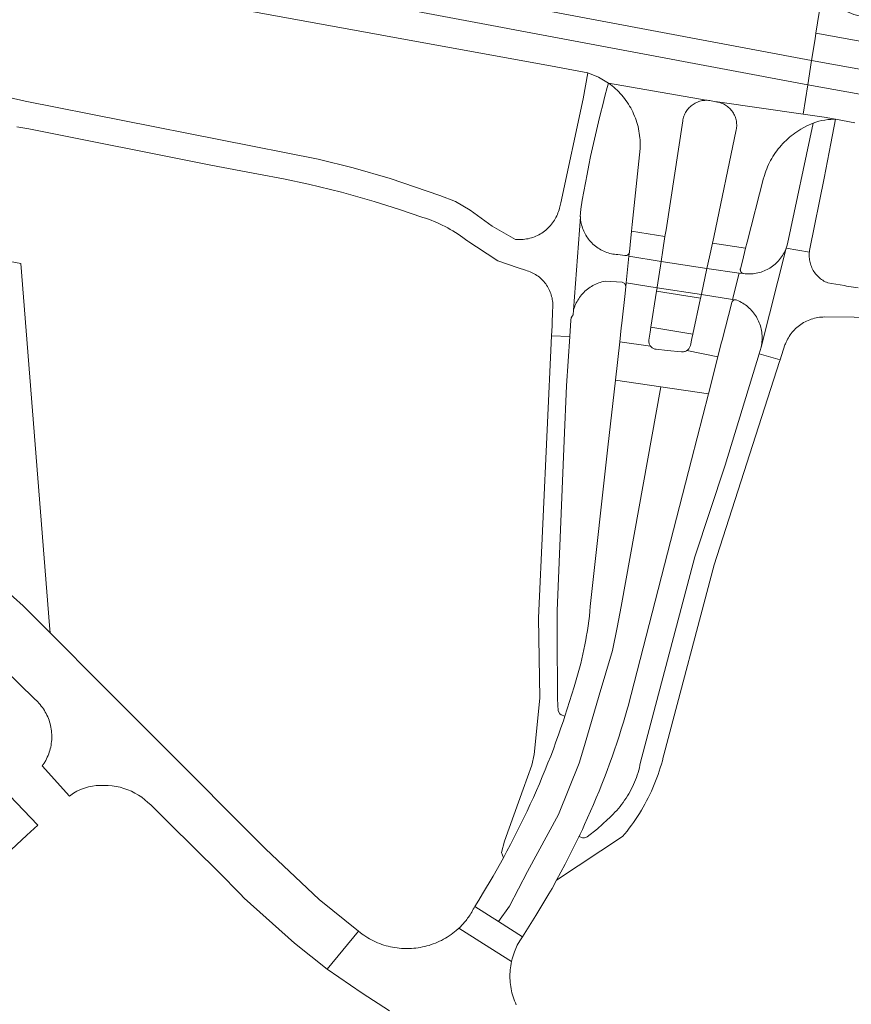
# Model space of a CAD drawing. Extents: x 152825 to 164088, y 457113 to 463005.
# Tile 132 of 256: x 157352 to 157454, y 460350 to 460470. Entities that reach past the tile are written whole.
import ezdxf

# ---------------------------------------------------------------- set-up
doc = ezdxf.new("R2010")
doc.units = 0
doc.header["$LTSCALE"] = 0.5
for name, color, linetype, lineweight in [('B-PV-VH-GESLOTENVERHARDING_ASFALT-GV', 251, 'CONTINUOUS', 18), ('B-PV-VH-OPENVERHARDING_BETONSTRAATSTEEN-GV', 251, 'CONTINUOUS', 18), ('B-PV-VH-OPENVERHARDING_STRAATBAKSTEEN-GV', 251, 'CONTINUOUS', 18)]:
    doc.layers.add(name, color=color, linetype=linetype, lineweight=lineweight)

msp = doc.modelspace()

# ---------------------------------------------------------------- linework, layer by layer
at = {"layer": 'B-PV-VH-GESLOTENVERHARDING_ASFALT-GV', "flags": 128}
for points in [[(157354.109, 460479.611), (157448.335, 460461.89), (157448.803, 460464.854), (157354.634, 460482.587)], [(157354.634, 460482.587), (157448.803, 460464.854), (157449.221, 460467.502), (157449.33, 460468.191), (157449.963, 460472.198)], [(157500, 460459.005), (157449.33, 460468.191), (157449.221, 460467.502), (157448.803, 460464.854), (157500, 460455.62)], [(157500, 460455.62), (157448.803, 460464.854), (157448.335, 460461.89), (157500, 460452.604)], [(157351.835, 460456.77), (157353.306, 460456.505), (157375.518, 460452.104), (157381.307, 460450.983), (157384.384, 460450.413), (157387.445, 460449.763), (157391.462, 460448.781), (157395.444, 460447.662), (157398.415, 460446.73), (157401.361, 460445.72), (157401.711, 460445.607), (157402.059, 460445.487), (157402.403, 460445.359), (157402.745, 460445.223), (157403.084, 460445.08), (157403.42, 460444.93), (157403.752, 460444.772), (157404.081, 460444.608), (157404.407, 460444.436), (157404.728, 460444.257), (157405.045, 460444.071), (157405.359, 460443.879), (157405.668, 460443.679), (157405.973, 460443.473), (157406.273, 460443.26), (157406.568, 460443.041), (157406.859, 460442.816), (157406.967, 460442.729), (157407.903, 460442.122), (157410.507, 460440.433), (157412.988, 460439.586), (157413.918, 460439.269), (157414.099, 460439.217), (157414.278, 460439.157), (157414.455, 460439.09), (157414.628, 460439.016), (157414.798, 460438.934), (157414.964, 460438.845), (157415.127, 460438.749), (157415.285, 460438.646), (157415.438, 460438.537), (157415.587, 460438.421), (157415.731, 460438.299), (157415.87, 460438.171), (157416.003, 460438.038), (157416.13, 460437.898), (157416.251, 460437.754), (157416.367, 460437.604), (157416.475, 460437.45), (157416.577, 460437.291), (157416.672, 460437.128), (157416.76, 460436.962), (157416.841, 460436.791), (157416.915, 460436.617), (157416.981, 460436.441), (157417.04, 460436.262), (157417.091, 460436.08), (157417.134, 460435.896), (157417.17, 460435.711), (157417.197, 460435.525), (157417.217, 460435.337), (157417.228, 460435.149), (157417.232, 460434.96), (157417.228, 460434.771), (157417.215, 460434.583), (157417.204, 460434.469), (157417.132, 460432.474), (157417.076, 460431.277), (157419.295, 460431.208), (157419.42, 460433.181), (157419.458, 460433.474), (157419.577, 460433.684), (157419.725, 460433.828), (157419.756, 460434.398), (157420.591, 460445.769), (157420.588, 460445.834), (157420.593, 460446.289), (157420.64, 460446.741), (157420.82, 460447.809), (157421.009, 460448.876), (157421.205, 460449.941), (157421.409, 460451.005), (157421.621, 460452.067), (157421.841, 460453.127), (157422.068, 460454.186), (157422.304, 460455.243), (157422.547, 460456.299), (157422.798, 460457.352), (157423.057, 460458.404), (157423.323, 460459.454), (157423.597, 460460.502), (157423.879, 460461.547), (157424.032, 460462.101), (157422.809, 460462.83), (157421.485, 460463.354), (157420.939, 460460.181), (157418.195, 460447.488), (157418.039, 460446.838), (157417.988, 460446.644), (157417.929, 460446.453), (157417.862, 460446.264), (157417.788, 460446.078), (157417.706, 460445.894), (157417.617, 460445.715), (157417.521, 460445.539), (157417.418, 460445.367), (157417.309, 460445.199), (157417.193, 460445.036), (157417.07, 460444.877), (157416.941, 460444.724), (157416.806, 460444.575), (157416.665, 460444.433), (157416.519, 460444.296), (157416.367, 460444.165), (157416.211, 460444.04), (157416.049, 460443.921), (157415.883, 460443.809), (157415.712, 460443.704), (157415.538, 460443.605), (157415.359, 460443.514), (157415.177, 460443.43), (157414.992, 460443.353), (157414.804, 460443.284), (157414.613, 460443.222), (157414.421, 460443.168), (157414.226, 460443.121), (157414.029, 460443.083), (157413.831, 460443.052), (157413.632, 460443.029), (157413.432, 460443.014), (157413.231, 460443.007), (157413.031, 460443.008), (157412.831, 460443.018), (157412.689, 460443.029), (157409.815, 460444.664), (157407.139, 460446.605), (157405.361, 460447.636), (157403.452, 460448.395), (157397.402, 460450.449), (157392.87, 460451.754), (157388.612, 460452.824), (157352.849, 460459.898), (157350.912, 460460.328)], [(157500, 460452.604), (157448.335, 460461.89), (157447.771, 460458.322), (157450.351, 460457.948), (157451.713, 460457.693), (157454.077, 460457.248)], [(157454.485, 460437.113), (157453.074, 460437.349), (157452.82, 460437.391), (157451.229, 460437.656), (157450.767, 460437.733), (157450.611, 460437.8), (157450.458, 460437.875), (157450.309, 460437.956), (157450.164, 460438.045), (157450.023, 460438.14), (157449.887, 460438.241), (157449.756, 460438.349), (157449.63, 460438.463), (157449.51, 460438.583), (157449.395, 460438.709), (157449.287, 460438.839), (157449.184, 460438.975), (157449.088, 460439.115), (157448.999, 460439.26), (157448.917, 460439.408), (157448.842, 460439.561), (157448.774, 460439.716), (157448.714, 460439.875), (157448.661, 460440.037), (157448.615, 460440.2), (157448.578, 460440.366), (157448.548, 460440.533), (157448.526, 460440.702), (157448.512, 460440.871), (157448.507, 460441.041), (157448.509, 460441.211), (157448.519, 460441.38), (157448.527, 460441.465), (157445.705, 460441.964), (157442.643, 460429.889), (157442.406, 460429.076), (157444.951, 460428.365), (157445.555, 460430.168), (157445.608, 460430.306), (157445.687, 460430.494), (157445.773, 460430.679), (157445.867, 460430.86), (157445.968, 460431.037), (157446.075, 460431.21), (157446.19, 460431.379), (157446.31, 460431.543), (157446.438, 460431.702), (157446.571, 460431.856), (157446.71, 460432.005), (157446.855, 460432.149), (157447.006, 460432.286), (157447.161, 460432.417), (157447.322, 460432.543), (157447.488, 460432.661), (157447.658, 460432.774), (157447.832, 460432.879), (157448.011, 460432.978), (157448.193, 460433.069), (157448.378, 460433.153), (157448.567, 460433.23), (157448.759, 460433.3), (157448.953, 460433.362), (157449.15, 460433.416), (157449.348, 460433.462), (157449.548, 460433.501), (157449.749, 460433.532), (157449.952, 460433.554), (157450.155, 460433.569), (157450.359, 460433.576), (157457.622, 460433.524)]]:
    msp.add_lwpolyline(points, dxfattribs=at)
for points in [[(157448.335, 460461.89), (157354.109, 460479.611), (157353.473, 460475.777), (157417.598, 460464.065), (157417.812, 460464.026), (157421.485, 460463.354), (157422.809, 460462.83), (157424.032, 460462.101), (157435.939, 460460), (157436.081, 460459.999), (157436.234, 460459.99), (157436.387, 460459.973), (157436.538, 460459.948), (157437.134, 460459.825), (157437.322, 460459.795), (157447.771, 460458.322)], [(157449.33, 460468.191), (157500, 460459.005), (157544.522, 460450.934), (157518.903, 460458.509), (157517.869, 460458.719), (157500, 460462.054), (157474.327, 460466.601), (157460.245, 460469.185), (157459.936, 460469.241), (157456.261, 460469.911), (157454.097, 460470.413), (157453.962, 460470.469), (157451.572, 460471.466), (157451.373, 460471.574), (157451.159, 460471.699), (157450.949, 460471.831), (157450.744, 460471.969), (157450.543, 460472.114), (157450.347, 460472.266), (157450.156, 460472.423), (157450.018, 460472.545), (157449.963, 460472.198)], [(157435.939, 460460), (157424.032, 460462.101), (157424.251, 460461.938), (157424.465, 460461.769), (157424.674, 460461.593), (157424.878, 460461.412), (157425.076, 460461.224), (157425.269, 460461.031), (157425.457, 460460.832), (157425.638, 460460.628), (157425.813, 460460.419), (157425.982, 460460.204), (157426.144, 460459.985), (157426.301, 460459.761), (157426.45, 460459.533), (157426.593, 460459.3), (157426.729, 460459.063), (157426.857, 460458.823), (157426.979, 460458.578), (157427.094, 460458.331), (157427.201, 460458.08), (157427.301, 460457.826), (157427.393, 460457.569), (157427.478, 460457.309), (157427.555, 460457.047), (157427.624, 460456.783), (157427.686, 460456.517), (157427.74, 460456.25), (157427.786, 460455.981), (157427.824, 460455.71), (157427.854, 460455.439), (157427.876, 460455.167), (157427.89, 460454.894), (157427.896, 460454.621), (157427.894, 460454.348), (157427.886, 460454.104), (157426.929, 460444.864), (157426.843, 460444.034), (157430.914, 460443.379), (157431.04, 460444.192), (157433.078, 460457.513), (157433.099, 460457.632), (157433.133, 460457.782), (157433.174, 460457.929), (157433.223, 460458.075), (157433.28, 460458.217), (157433.344, 460458.357), (157433.415, 460458.492), (157433.493, 460458.624), (157433.578, 460458.752), (157433.67, 460458.875), (157433.768, 460458.993), (157433.871, 460459.106), (157433.981, 460459.214), (157434.096, 460459.315), (157434.216, 460459.41), (157434.341, 460459.499), (157434.47, 460459.582), (157434.604, 460459.657), (157434.741, 460459.725), (157434.882, 460459.787), (157435.025, 460459.84), (157435.172, 460459.887), (157435.32, 460459.925), (157435.47, 460459.956), (157435.622, 460459.979), (157435.775, 460459.993), (157435.928, 460460)], [(157437.322, 460459.795), (157437.134, 460459.825), (157437.321, 460459.787), (157437.327, 460459.786), (157437.475, 460459.754), (157437.621, 460459.714), (157437.765, 460459.667), (157437.906, 460459.612), (157438.044, 460459.55), (157438.179, 460459.481), (157438.31, 460459.404), (157438.436, 460459.321), (157438.558, 460459.231), (157438.675, 460459.135), (157438.787, 460459.033), (157438.893, 460458.925), (157438.994, 460458.811), (157439.088, 460458.693), (157439.176, 460458.569), (157439.257, 460458.442), (157439.331, 460458.31), (157439.399, 460458.174), (157439.459, 460458.035), (157439.511, 460457.893), (157439.556, 460457.749), (157439.594, 460457.602), (157439.624, 460457.453), (157439.645, 460457.303), (157439.659, 460457.152), (157439.665, 460457.001), (157439.663, 460456.85), (157439.652, 460456.699), (157439.634, 460456.548), (157439.608, 460456.399), (157436.859, 460443.291), (157436.704, 460442.571), (157440.757, 460441.953), (157440.945, 460442.688), (157442.937, 460450.483), (157442.96, 460450.567), (157443.039, 460450.838), (157443.126, 460451.107), (157443.221, 460451.373), (157443.323, 460451.636), (157443.432, 460451.896), (157443.549, 460452.153), (157443.673, 460452.406), (157443.804, 460452.656), (157443.942, 460452.902), (157444.087, 460453.144), (157444.239, 460453.382), (157444.398, 460453.615), (157444.563, 460453.844), (157444.734, 460454.068), (157444.912, 460454.288), (157445.096, 460454.501), (157445.286, 460454.71), (157445.482, 460454.913), (157445.683, 460455.111), (157445.89, 460455.303), (157446.102, 460455.489), (157446.32, 460455.668), (157446.543, 460455.842), (157446.77, 460456.009), (157447.002, 460456.17), (157447.238, 460456.324), (157447.479, 460456.471), (157448.219, 460456.869), (157448.99, 460457.202), (157449.324, 460457.348), (157449.678, 460457.444), (157450.037, 460457.523), (157450.399, 460457.588), (157450.763, 460457.636), (157451.129, 460457.668), (157451.304, 460457.678), (157451.713, 460457.693), (157450.351, 460457.948), (157447.771, 460458.322)], [(157448.527, 460441.465), (157448.555, 460441.668), (157448.594, 460441.87), (157450.33, 460450.486), (157451.144, 460454.73), (157451.713, 460457.693), (157451.304, 460457.678), (157451.129, 460457.668), (157450.763, 460457.636), (157450.399, 460457.588), (157450.037, 460457.523), (157449.678, 460457.444), (157449.324, 460457.348), (157448.99, 460457.202), (157445.87, 460442.484), (157445.795, 460442.222), (157445.705, 460441.964)], [(157420.605, 460445.572), (157420.591, 460445.769), (157419.756, 460434.398), (157419.801, 460434.552), (157419.863, 460434.74), (157419.933, 460434.926), (157420.01, 460435.108), (157420.095, 460435.287), (157420.186, 460435.463), (157420.285, 460435.635), (157420.391, 460435.802), (157420.503, 460435.966), (157420.622, 460436.124), (157420.747, 460436.278), (157420.878, 460436.426), (157421.015, 460436.569), (157421.157, 460436.707), (157421.306, 460436.838), (157421.459, 460436.963), (157421.617, 460437.082), (157421.78, 460437.195), (157421.947, 460437.301), (157422.119, 460437.4), (157422.294, 460437.492), (157422.473, 460437.577), (157422.655, 460437.655), (157422.841, 460437.725), (157423.028, 460437.788), (157423.219, 460437.843), (157423.411, 460437.89), (157423.605, 460437.93), (157425.71, 460437.816), (157426.026, 460437.638), (157426.136, 460437.293), (157426.182, 460437.739), (157426.525, 460440.984), (157426.576, 460441.459), (157426.56, 460441.398), (157426.538, 460441.34), (157426.508, 460441.285), (157426.471, 460441.235), (157426.428, 460441.189), (157426.38, 460441.15), (157426.327, 460441.117), (157426.27, 460441.09), (157426.21, 460441.072), (157426.149, 460441.061), (157426.086, 460441.058), (157426.024, 460441.063), (157426.001, 460441.067), (157425.152, 460441.175), (157424.956, 460441.19), (157424.76, 460441.214), (157424.566, 460441.245), (157424.373, 460441.284), (157424.182, 460441.331), (157423.992, 460441.385), (157423.806, 460441.448), (157423.622, 460441.517), (157423.44, 460441.595), (157423.262, 460441.679), (157423.088, 460441.771), (157422.918, 460441.87), (157422.752, 460441.975), (157422.59, 460442.087), (157422.433, 460442.206), (157422.28, 460442.331), (157422.133, 460442.462), (157421.992, 460442.599), (157421.856, 460442.741), (157421.726, 460442.889), (157421.602, 460443.042), (157421.485, 460443.2), (157421.374, 460443.363), (157421.269, 460443.53), (157421.172, 460443.701), (157421.082, 460443.876), (157420.998, 460444.054), (157420.922, 460444.236), (157420.854, 460444.42), (157420.793, 460444.608), (157420.74, 460444.797), (157420.694, 460444.989), (157420.657, 460445.182), (157420.627, 460445.377)], [(157430.914, 460443.379), (157426.843, 460444.034), (157426.672, 460442.379), (157426.583, 460441.521), (157426.576, 460441.459), (157426.525, 460440.984), (157430.44, 460440.32), (157430.659, 460441.734)], [(157440.757, 460441.953), (157436.704, 460442.571), (157436.344, 460440.901), (157436.039, 460439.485), (157439.985, 460438.931), (157440.484, 460438.861), (157440.46, 460438.867), (157440.401, 460438.888), (157440.345, 460438.916), (157440.294, 460438.951), (157440.247, 460438.992), (157440.206, 460439.04), (157440.171, 460439.091), (157440.143, 460439.147), (157440.122, 460439.206), (157440.109, 460439.268), (157440.104, 460439.33), (157440.107, 460439.392), (157440.118, 460439.454), (157440.352, 460440.369)], [(157442.643, 460429.889), (157445.705, 460441.964), (157445.693, 460441.933), (157445.618, 460441.751), (157445.536, 460441.571), (157445.446, 460441.395), (157445.349, 460441.223), (157445.245, 460441.054), (157445.135, 460440.89), (157445.018, 460440.731), (157444.895, 460440.577), (157444.765, 460440.427), (157444.63, 460440.283), (157444.489, 460440.145), (157444.342, 460440.012), (157444.191, 460439.886), (157444.034, 460439.766), (157443.872, 460439.652), (157443.706, 460439.545), (157443.536, 460439.444), (157443.362, 460439.351), (157443.184, 460439.264), (157443.003, 460439.185), (157442.819, 460439.114), (157442.632, 460439.05), (157442.442, 460438.993), (157442.251, 460438.944), (157442.058, 460438.903), (157441.863, 460438.87), (157441.667, 460438.845), (157441.47, 460438.828), (157441.273, 460438.818), (157441.075, 460438.817), (157440.877, 460438.824), (157440.68, 460438.838), (157440.484, 460438.861), (157439.985, 460438.931), (157439.162, 460435.72), (157439.402, 460435.682), (157439.601, 460435.651), (157439.694, 460435.614), (157439.877, 460435.535), (157440.056, 460435.449), (157440.232, 460435.356), (157440.403, 460435.256), (157440.571, 460435.149), (157440.734, 460435.035), (157440.892, 460434.915), (157441.045, 460434.789), (157441.194, 460434.656), (157441.336, 460434.518), (157441.473, 460434.374), (157441.604, 460434.225), (157441.729, 460434.07), (157441.848, 460433.911), (157441.96, 460433.747), (157442.066, 460433.579), (157442.164, 460433.406), (157442.256, 460433.23), (157442.34, 460433.05), (157442.417, 460432.867), (157442.487, 460432.681), (157442.549, 460432.492), (157442.604, 460432.301), (157442.65, 460432.108), (157442.689, 460431.913), (157442.72, 460431.716), (157442.744, 460431.519), (157442.759, 460431.321), (157442.766, 460431.122), (157442.765, 460430.924), (157442.756, 460430.725), (157442.739, 460430.527), (157442.715, 460430.33), (157442.682, 460430.134)], [(157430.44, 460440.32), (157426.525, 460440.984), (157426.182, 460437.739), (157429.945, 460437.125), (157429.957, 460437.203)], [(157430.448, 460440.319), (157430.44, 460440.32), (157429.957, 460437.203), (157429.945, 460437.125), (157435.358, 460436.32), (157435.368, 460436.368), (157436.039, 460439.485)], [(157439.985, 460438.931), (157436.039, 460439.485), (157435.368, 460436.368), (157435.358, 460436.32), (157439.162, 460435.72)], [(157429.88, 460436.702), (157429.945, 460437.125), (157426.182, 460437.739), (157426.136, 460437.293), (157426.056, 460436.416), (157425.648, 460432.806), (157425.584, 460432.236), (157425.391, 460430.529), (157429.145, 460430.031), (157429.115, 460430.072), (157429.07, 460430.148), (157429.032, 460430.228), (157429.001, 460430.312), (157428.978, 460430.397), (157428.963, 460430.485), (157428.956, 460430.573), (157428.956, 460430.662), (157428.965, 460430.75), (157429.116, 460431.733), (157429.208, 460432.328)], [(157439.402, 460435.682), (157439.162, 460435.72), (157435.358, 460436.32), (157435.264, 460435.879), (157434.321, 460431.468), (157434.208, 460430.938), (157434.025, 460430.083), (157434.001, 460430.009), (157433.966, 460429.924), (157433.923, 460429.842), (157433.874, 460429.764), (157433.818, 460429.691), (157433.755, 460429.623), (157433.688, 460429.56), (157433.615, 460429.504), (157433.584, 460429.484), (157437.362, 460428.715), (157437.787, 460430.368), (157437.885, 460430.752), (157439.059, 460435.324), (157439.061, 460435.332), (157439.082, 460435.392), (157439.11, 460435.449), (157439.145, 460435.503), (157439.187, 460435.551), (157439.234, 460435.593), (157439.286, 460435.63), (157439.342, 460435.66)], [(157417.076, 460431.277), (157415.469, 460396.881), (157415.657, 460387.096), (157414.943, 460380.203), (157414.655, 460378.921), (157413.619, 460375.994), (157411.353, 460369.648), (157410.965, 460368.26), (157411.204, 460367.613), (157411.639, 460368.416), (157412.066, 460369.223), (157412.487, 460370.034), (157412.9, 460370.848), (157413.307, 460371.666), (157413.706, 460372.487), (157414.098, 460373.312), (157414.483, 460374.141), (157414.86, 460374.972), (157415.23, 460375.807), (157415.593, 460376.645), (157415.948, 460377.486), (157416.296, 460378.331), (157416.637, 460379.178), (157416.97, 460380.028), (157417.296, 460380.882), (157417.614, 460381.738), (157417.925, 460382.597), (157418.228, 460383.458), (157418.524, 460384.322), (157418.709, 460384.876), (157418.258, 460385.047), (157418.068, 460385.162), (157417.88, 460385.554), (157417.788, 460386.992), (157417.757, 460394.958), (157417.769, 460397.733), (157418.636, 460418.505), (157418.916, 460425.192), (157419.295, 460431.208)], [(157429.145, 460430.031), (157425.391, 460430.529), (157424.865, 460425.873), (157430.4, 460425.062), (157436.206, 460424.211), (157437.362, 460428.715), (157433.584, 460429.484), (157433.537, 460429.454), (157433.455, 460429.411), (157433.37, 460429.376), (157433.282, 460429.347), (157433.193, 460429.327), (157433.101, 460429.314), (157433.009, 460429.31), (157432.917, 460429.313), (157431.197, 460429.491), (157429.857, 460429.629), (157429.85, 460429.63), (157429.762, 460429.642), (157429.676, 460429.661), (157429.591, 460429.689), (157429.51, 460429.724), (157429.432, 460429.766), (157429.358, 460429.815), (157429.289, 460429.871), (157429.225, 460429.933), (157429.167, 460430)], [(157417.682, 460364.87), (157425.74, 460370.198), (157426.02, 460370.536), (157426.294, 460370.878), (157426.562, 460371.226), (157426.823, 460371.578), (157427.078, 460371.935), (157427.326, 460372.297), (157427.568, 460372.663), (157427.803, 460373.033), (157428.031, 460373.408), (157428.253, 460373.787), (157428.467, 460374.17), (157428.674, 460374.556), (157428.874, 460374.947), (157429.068, 460375.341), (157429.253, 460375.738), (157429.432, 460376.139), (157429.603, 460376.543), (157429.767, 460376.949), (157429.924, 460377.359), (157430.073, 460377.772), (157430.214, 460378.187), (157430.348, 460378.605), (157430.474, 460379.025), (157430.593, 460379.448), (157430.703, 460379.872), (157430.772, 460380.153), (157436.935, 460403.359), (157444.874, 460428.137), (157444.951, 460428.365), (157442.406, 460429.076), (157438.242, 460415.518), (157434.566, 460404.309), (157427.906, 460379.108), (157427.864, 460378.913), (157427.792, 460378.607), (157427.712, 460378.304), (157427.624, 460378.003), (157427.528, 460377.705), (157427.426, 460377.408), (157427.315, 460377.115), (157427.197, 460376.824), (157427.072, 460376.537), (157426.939, 460376.253), (157426.799, 460375.972), (157426.652, 460375.695), (157426.498, 460375.422), (157426.337, 460375.153), (157426.17, 460374.888), (157425.995, 460374.628), (157425.815, 460374.372), (157425.627, 460374.12), (157425.433, 460373.874), (157425.233, 460373.632), (157425.027, 460373.396), (157424.815, 460373.165), (157424.597, 460372.94), (157424.373, 460372.72), (157424.144, 460372.506), (157423.91, 460372.298), (157422.687, 460371.134), (157421.442, 460370.172), (157421.335, 460370.119), (157421.221, 460370.081), (157421.104, 460370.058), (157420.985, 460370.051), (157420.865, 460370.06), (157420.748, 460370.085), (157420.636, 460370.125), (157420.44, 460370.227), (157420.41, 460370.165), (157420.253, 460369.837), (157418.746, 460366.832)], [(157407.709, 460361.684), (157410.621, 460359.829), (157411.945, 460361.716), (157414.142, 460365.962), (157417.907, 460372.882), (157420.45, 460379.142), (157421.08, 460381.312), (157422.879, 460387.455), (157424.499, 460392.896), (157425.086, 460395.689), (157425.574, 460398.251), (157430.4, 460425.062), (157424.865, 460425.873), (157423.941, 460417.697), (157421.833, 460398.645), (157421.803, 460398.267), (157421.749, 460397.68), (157421.687, 460397.094), (157421.617, 460396.509), (157421.54, 460395.925), (157421.454, 460395.342), (157421.39, 460394.941), (157421.361, 460394.76), (157421.26, 460394.18), (157421.15, 460393.601), (157421.033, 460393.023), (157420.908, 460392.448), (157420.776, 460391.874), (157420.635, 460391.302), (157420.487, 460390.731), (157420.331, 460390.163), (157420.167, 460389.597), (157419.996, 460389.033), (157419.817, 460388.472), (157419.284, 460386.667), (157418.709, 460384.876), (157418.524, 460384.322), (157418.228, 460383.458), (157417.925, 460382.597), (157417.614, 460381.738), (157417.296, 460380.882), (157416.97, 460380.028), (157416.637, 460379.178), (157416.296, 460378.331), (157415.948, 460377.486), (157415.593, 460376.645), (157415.23, 460375.807), (157414.86, 460374.972), (157414.483, 460374.141), (157414.098, 460373.312), (157413.706, 460372.487), (157413.307, 460371.666), (157412.9, 460370.848), (157412.487, 460370.034), (157412.066, 460369.223), (157411.639, 460368.416), (157411.204, 460367.613), (157409.961, 460365.392), (157408.66, 460363.204), (157408.188, 460362.442)], [(157410.621, 460359.829), (157413.528, 460357.978), (157415.178, 460360.569), (157416.756, 460363.204), (157416.95, 460363.54), (157417.143, 460363.877), (157417.682, 460364.87), (157418.746, 460366.832), (157420.253, 460369.837), (157420.41, 460370.165), (157420.44, 460370.227), (157420.567, 460370.494), (157420.84, 460371.075), (157421.109, 460371.658), (157421.477, 460372.47), (157421.838, 460373.286), (157422.191, 460374.105), (157422.537, 460374.927), (157422.876, 460375.752), (157423.207, 460376.581), (157423.531, 460377.412), (157423.847, 460378.246), (157424.156, 460379.082), (157424.457, 460379.922), (157424.751, 460380.764), (157425.037, 460381.609), (157425.316, 460382.456), (157425.587, 460383.306), (157425.85, 460384.158), (157426.106, 460385.013), (157426.354, 460385.869), (157426.426, 460386.123), (157434.135, 460416.144), (157436.206, 460424.211), (157430.4, 460425.062), (157425.574, 460398.251), (157425.086, 460395.689), (157424.499, 460392.896), (157422.879, 460387.455), (157421.08, 460381.312), (157420.45, 460379.142), (157417.907, 460372.882), (157414.142, 460365.962), (157411.945, 460361.716)], [(157410.621, 460359.829), (157407.709, 460361.684), (157407.621, 460361.51), (157407.53, 460361.338), (157407.435, 460361.168), (157407.387, 460361.083), (157407.338, 460360.999), (157407.238, 460360.832), (157407.135, 460360.667), (157407.029, 460360.504), (157406.935, 460360.371), (157406.839, 460360.239), (157406.741, 460360.109), (157406.641, 460359.981), (157406.538, 460359.854), (157406.433, 460359.729), (157406.326, 460359.606), (157406.217, 460359.485), (157406.106, 460359.366), (157405.992, 460359.249), (157405.877, 460359.133), (157405.76, 460359.02), (157408.771, 460357.119), (157412.19, 460354.962), (157412.272, 460355.298), (157412.547, 460356.134), (157412.894, 460356.942), (157413.191, 460357.472), (157413.528, 460357.978)]]:
    msp.add_lwpolyline(points, close=True, dxfattribs=at)
at = {"layer": 'B-PV-VH-OPENVERHARDING_BETONSTRAATSTEEN-GV', "flags": 128}
for points in [[(157436.081, 460459.999), (157435.939, 460460), (157435.928, 460460), (157435.775, 460459.993), (157435.622, 460459.979), (157435.47, 460459.956), (157435.32, 460459.925), (157435.172, 460459.887), (157435.025, 460459.84), (157434.882, 460459.787), (157434.741, 460459.725), (157434.604, 460459.657), (157434.47, 460459.582), (157434.341, 460459.499), (157434.216, 460459.41), (157434.096, 460459.315), (157433.981, 460459.214), (157433.871, 460459.106), (157433.768, 460458.993), (157433.67, 460458.875), (157433.578, 460458.752), (157433.493, 460458.624), (157433.415, 460458.492), (157433.344, 460458.357), (157433.28, 460458.217), (157433.223, 460458.075), (157433.174, 460457.929), (157433.133, 460457.782), (157433.099, 460457.632), (157433.078, 460457.513), (157431.04, 460444.192), (157430.914, 460443.379), (157430.659, 460441.734), (157430.44, 460440.32), (157430.448, 460440.319), (157436.039, 460439.485), (157436.344, 460440.901), (157436.704, 460442.571), (157436.859, 460443.291), (157439.608, 460456.399), (157439.634, 460456.548), (157439.652, 460456.699), (157439.663, 460456.85), (157439.665, 460457.001), (157439.659, 460457.152), (157439.645, 460457.303), (157439.624, 460457.453), (157439.594, 460457.602), (157439.556, 460457.749), (157439.511, 460457.893), (157439.459, 460458.035), (157439.399, 460458.174), (157439.331, 460458.31), (157439.257, 460458.442), (157439.176, 460458.569), (157439.088, 460458.693), (157438.994, 460458.811), (157438.893, 460458.925), (157438.787, 460459.033), (157438.675, 460459.135), (157438.558, 460459.231), (157438.436, 460459.321), (157438.31, 460459.404), (157438.179, 460459.481), (157438.044, 460459.55), (157437.906, 460459.612), (157437.765, 460459.667), (157437.621, 460459.714), (157437.475, 460459.754), (157437.327, 460459.786), (157437.321, 460459.787), (157437.134, 460459.825), (157436.538, 460459.948), (157436.387, 460459.973), (157436.234, 460459.99)], [(157435.358, 460436.32), (157429.945, 460437.125), (157429.88, 460436.702), (157435.264, 460435.879)], [(157434.321, 460431.468), (157429.208, 460432.328), (157429.116, 460431.733), (157428.965, 460430.75), (157428.956, 460430.662), (157428.956, 460430.573), (157428.963, 460430.485), (157428.978, 460430.397), (157429.001, 460430.312), (157429.032, 460430.228), (157429.07, 460430.148), (157429.115, 460430.072), (157429.145, 460430.031), (157429.167, 460430), (157429.225, 460429.933), (157429.289, 460429.871), (157429.358, 460429.815), (157429.432, 460429.766), (157429.51, 460429.724), (157429.591, 460429.689), (157429.676, 460429.661), (157429.762, 460429.642), (157429.85, 460429.63), (157429.857, 460429.629), (157431.197, 460429.491), (157432.917, 460429.313), (157433.009, 460429.31), (157433.101, 460429.314), (157433.193, 460429.327), (157433.282, 460429.347), (157433.37, 460429.376), (157433.455, 460429.411), (157433.537, 460429.454), (157433.584, 460429.484), (157433.615, 460429.504), (157433.688, 460429.56), (157433.755, 460429.623), (157433.818, 460429.691), (157433.874, 460429.764), (157433.923, 460429.842), (157433.966, 460429.924), (157434.001, 460430.009), (157434.025, 460430.083), (157434.208, 460430.938)]]:
    msp.add_lwpolyline(points, close=True, dxfattribs=at)
msp.add_lwpolyline([(157412.77, 460349.702), (157412.665, 460349.936), (157412.568, 460350.173), (157412.477, 460350.413), (157412.395, 460350.656), (157412.32, 460350.902), (157412.252, 460351.149), (157412.193, 460351.399), (157412.141, 460351.65), (157412.097, 460351.903), (157412.061, 460352.157), (157412.033, 460352.412), (157412.012, 460352.667), (157412, 460352.924), (157411.996, 460353.18), (157412, 460353.437), (157412.012, 460353.693), (157412.032, 460353.949), (157412.059, 460354.204), (157412.095, 460354.458), (157412.139, 460354.711), (157412.19, 460354.962), (157408.771, 460357.119), (157405.76, 460359.02), (157405.665, 460358.933), (157405.46, 460358.754), (157405.249, 460358.58), (157405.034, 460358.413), (157404.814, 460358.252), (157404.589, 460358.097), (157404.359, 460357.95), (157404.126, 460357.809), (157403.888, 460357.675), (157403.647, 460357.548), (157403.402, 460357.428), (157403.153, 460357.315), (157402.902, 460357.21), (157402.647, 460357.112), (157402.39, 460357.022), (157402.13, 460356.939), (157401.868, 460356.864), (157401.603, 460356.797), (157401.337, 460356.737), (157401.069, 460356.685), (157400.8, 460356.641), (157400.53, 460356.605), (157400.258, 460356.577), (157399.986, 460356.557), (157399.714, 460356.545), (157399.587, 460356.542), (157399.314, 460356.542), (157399.042, 460356.549), (157398.769, 460356.565), (157398.497, 460356.589), (157398.227, 460356.62), (157397.957, 460356.66), (157397.688, 460356.707), (157397.421, 460356.762), (157397.155, 460356.825), (157396.892, 460356.896), (157396.631, 460356.975), (157396.372, 460357.061), (157396.115, 460357.155), (157395.862, 460357.256), (157395.612, 460357.364), (157395.365, 460357.48), (157395.121, 460357.603), (157394.881, 460357.733), (157394.646, 460357.87), (157394.414, 460358.014), (157394.186, 460358.165), (157393.964, 460358.322), (157393.745, 460358.486), (157393.532, 460358.656), (157389.695, 460354.044), (157393.969, 460351.112), (157397.294, 460348.966)], dxfattribs=at)
at = {"layer": 'B-PV-VH-OPENVERHARDING_STRAATBAKSTEEN-GV', "flags": 128}
for points in [[(157349.03, 460401.525), (157352.618, 460398.344), (157355.898, 460395.037), (157355.842, 460395.962), (157352.323, 460440.108), (157341.433, 460442.134)], [(157348.392, 460392.461), (157353.994, 460386.999), (157354.072, 460386.931), (157354.234, 460386.781), (157354.391, 460386.625), (157354.541, 460386.464), (157354.686, 460386.297), (157354.825, 460386.126), (157354.957, 460385.949), (157355.083, 460385.768), (157355.202, 460385.582), (157355.315, 460385.392), (157355.42, 460385.199), (157355.518, 460385.001), (157355.609, 460384.8), (157355.693, 460384.596), (157355.769, 460384.389), (157355.838, 460384.179), (157355.899, 460383.967), (157355.953, 460383.753), (157355.998, 460383.537), (157356.036, 460383.32), (157356.066, 460383.101), (157356.088, 460382.882), (157356.102, 460382.661), (157356.108, 460382.441), (157356.106, 460382.22), (157356.095, 460382), (157356.077, 460381.78), (157356.051, 460381.561), (157356.017, 460381.343), (157355.976, 460381.126), (157355.926, 460380.911), (157355.869, 460380.698), (157355.803, 460380.487), (157355.731, 460380.279), (157355.65, 460380.073), (157355.563, 460379.871), (157355.468, 460379.672), (157355.366, 460379.476), (157355.17, 460379.14), (157354.952, 460378.817), (157358.258, 460375.127), (157358.748, 460375.494), (157359.183, 460375.747), (157359.631, 460375.948), (157360.109, 460376.126), (157360.569, 460376.255), (157361.065, 460376.362), (157361.513, 460376.423), (157361.959, 460376.446), (157362.469, 460376.441), (157362.981, 460376.426), (157363.469, 460376.385), (157363.954, 460376.313), (157364.433, 460376.211), (157364.905, 460376.079), (157365.367, 460375.918), (157365.819, 460375.728), (157366.258, 460375.51), (157366.682, 460375.265), (157367.09, 460374.993), (157367.48, 460374.697), (157367.844, 460374.371), (157368.173, 460374.061), (157370.451, 460371.811), (157376.525, 460365.812), (157379.07, 460363.204), (157379.584, 460362.678), (157385.721, 460357.208), (157389.695, 460354.044), (157393.532, 460358.656), (157388.723, 460362.529), (157388.008, 460363.204), (157382.187, 460368.704), (157369.242, 460381.67), (157362.31, 460388.613), (157355.898, 460395.037), (157352.618, 460398.344), (157349.03, 460401.525)], [(157350.531, 460368.035), (157353.076, 460370.367), (157354.401, 460371.585), (157350.948, 460375.214)]]:
    msp.add_lwpolyline(points, dxfattribs=at)

doc.saveas('drawing.dxf')
